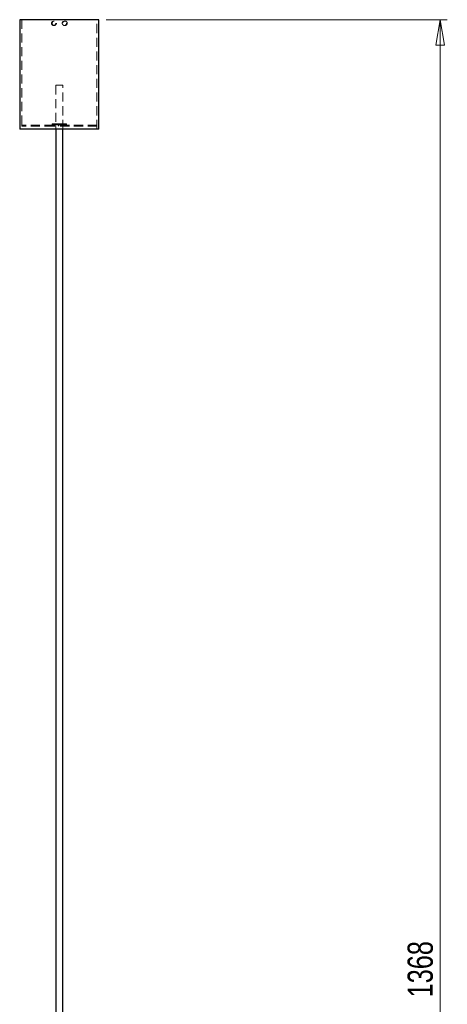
# Model space of a CAD drawing. Header units: millimetres. Extents: x 624 to 866, y 309 to 728.
# Tile 24 of 41: x 654 to 713, y 446 to 583. Entities that reach past the tile are written whole.
import ezdxf

# ---------------------------------------------------------------- set-up
doc = ezdxf.new("R2010")
doc.units = ezdxf.units.MM
doc.linetypes.add('HIDDEN', pattern=[1.905, 1.27, -0.635])
doc.styles.add('SLDTEXTSTYLE0', font='TXT', dxfattribs={"width": 0.75})
doc.dimstyles.new('SLDDIMSTYLE0', dxfattribs={"dimtxt": 3.5, "dimasz": 3.556, "dimexe": 0, "dimexo": 0.0625, "dimgap": 0.875, "dimtad": 1, "dimdec": 0, "dimlfac": 5, "dimrnd": 1e-09, "dimzin": 12, "dimdsep": 46, "dimtxsty": 'SLDTEXTSTYLE0', "dimblk1": 'CLOSED', "dimblk2": 'CLOSED', "dimsah": 1, "dimcen": 0.09, "dimadec": 0, "dimazin": 3, "dimtfac": 1, "dimtdec": 0, "dimtofl": 0, "dimtmove": 0, "dimatfit": 3, "dimldrblk": 'CLOSED', "dimfxl": 0, "dimfrac": 2, "dimtolj": 1, "dimtzin": 12, "dimarcsym": 0})

# ---------------------------------------------------------------- blocks, each defined once
blk = doc.blocks.new('_Closed')
at = {"color": 0, "linetype": 'ByBlock', "lineweight": -2}
for p, q in [((-1, 0.166667), (0, 0)), ((-1, 0.166667), (-1, -0.166667)), ((0, 0), (-1, -0.166667)), ((0, 0), (-1, 0))]:
    blk.add_line(p, q, dxfattribs=at)
blk = doc.blocks.new('_D')
at = {"color": 7, "linetype": 'Continuous', "lineweight": 0}
for p, q in [((665.55, 582.8), (712.89, 582.8)), ((711.89, 582.8), (711.89, 309.16)), ((676.05, 309.16), (712.89, 309.16))]:
    blk.add_line(p, q, dxfattribs=at)
at = {"color": 7, "linetype": 'Continuous', "lineweight": 18, "xscale": 3.556, "yscale": 3.556}
for p, rotation in [((711.89, 582.8, 1.41), 90.00000000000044), ((711.89, 309.16, 1.41), 270.0000000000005)]:
    blk.add_blockref('_Closed', p, dxfattribs=dict(at, rotation=rotation))
at = {"color": 7, "linetype": 'Continuous', "lineweight": 18, "insert": (707.38, 446.95), "char_height": 3.5, "attachment_point": 1, "rotation": 90, "style": 'SLDTEXTSTYLE0'}
blk.add_mtext('1368', dxfattribs=at)

msp = doc.modelspace()

# ---------------------------------------------------------------- linework, layer by layer
at = {"color": 7, "linetype": 'Continuous', "lineweight": 25}
for p, q in [((653.55, 582.8), (653.55, 567.6)), ((658.21, 582.8), (653.55, 582.8)), ((664.55, 582.8), (658.21, 582.8)), ((664.55, 567.6), (664.55, 582.8)), ((658.21, 567.6), (653.55, 567.6)), ((664.55, 567.6), (658.21, 567.6)), ((658.55, 567.6), (658.55, 407.98)), ((659.55, 407.98), (659.55, 567.6))]:
    msp.add_line(p, q, dxfattribs=at)
at = {"color": 7, "linetype": 'HIDDEN', "lineweight": 18}
for p, q in [((653.85, 582.8), (653.85, 567.6)), ((658.35, 582.6), (658.25, 582.6)), ((658.25, 582), (658.35, 582)), ((659.84, 582.6), (659.75, 582.6)), ((659.75, 582), (659.84, 582)), ((664.25, 567.6), (664.25, 582.8)), ((659.05, 573.68), (658.55, 573.68)), ((658.55, 573.68), (658.55, 567.6)), ((659.55, 573.68), (659.05, 573.68)), ((659.55, 567.6), (659.55, 573.68)), ((658.25, 568.16), (653.85, 568.16)), ((653.85, 568.16), (653.85, 568)), ((658.25, 568), (653.85, 568)), ((658.05, 568.34), (658.9, 568.34)), ((658.05, 568.34), (658.05, 568.18)), ((658.05, 568.18), (658.9, 568.18)), ((664.25, 568.16), (658.25, 568.16)), ((664.25, 568), (658.25, 568)), ((658.9, 568.18), (658.9, 568.34)), ((658.9, 568.34), (660.05, 568.34)), ((658.9, 568.18), (660.05, 568.18)), ((660.05, 568.18), (660.05, 568.34)), ((664.25, 568), (664.25, 568.16))]:
    msp.add_line(p, q, dxfattribs=at)
for centre in [(658.34, 582.3), (659.75, 582.3)]:
    msp.add_circle(centre, 0.299, dxfattribs=at)
for centre, radius, start, end in [((658.28, 568.17), 0.171, 270, 90), ((658.28, 568.17), 0.011, 270, 90), ((658.49, 568.17), 0.472, 338.7412, 21.2588), ((658.9, 568.17), 0.0303, 338.7412, 21.2588), ((659.82, 568.17), 0.171, 90, 270), ((659.82, 568.17), 0.011, 90, 270)]:
    msp.add_arc(centre, radius, start, end, dxfattribs=at)
for points, knots in [([(658.55, 582.3), (658.55, 582.33), (658.54, 582.4), (658.49, 582.49), (658.41, 582.56), (658.32, 582.6), (658.22, 582.6), (658.12, 582.57), (658.04, 582.51), (657.98, 582.43), (657.95, 582.33), (657.96, 582.23), (658, 582.13), (658.07, 582.06), (658.16, 582.01), (658.26, 581.99), (658.36, 582.01), (658.44, 582.06), (658.51, 582.14), (658.55, 582.22), (658.55, 582.28), (658.55, 582.3)], [0, 0, 0, 0, 0.053628, 0.107253, 0.160935, 0.214654, 0.268311, 0.321906, 0.375533, 0.429238, 0.482944, 0.536573, 0.590167, 0.643822, 0.69754, 0.751224, 0.80483, 0.858436, 0.91212, 0.965838, 1, 1, 1, 1]), ([(659.84, 582), (659.81, 582), (659.74, 582.01), (659.65, 582.06), (659.59, 582.14), (659.55, 582.23), (659.54, 582.33), (659.57, 582.43), (659.63, 582.52), (659.71, 582.57), (659.81, 582.6), (659.91, 582.6), (660.01, 582.56), (660.08, 582.49), (660.13, 582.4), (660.14, 582.3), (660.13, 582.2), (660.08, 582.11), (660, 582.04), (659.92, 582), (659.86, 582), (659.84, 582)], [0, 0, 0, 0, 0.053628, 0.107254, 0.160935, 0.214654, 0.268311, 0.321905, 0.375532, 0.429237, 0.482944, 0.536573, 0.590167, 0.643822, 0.69754, 0.751224, 0.80483, 0.858436, 0.91212, 0.965838, 1, 1, 1, 1])]:
    msp.add_open_spline(points, degree=3, knots=knots, dxfattribs=at)

# ---------------------------------------------------------------- dimensions: what is measured, and where the dimension line sits
at = {"color": 7, "linetype": 'Continuous', "lineweight": 18}
dim = msp.add_linear_dim(base=(711.89, 309.16), p1=(664.55, 582.8), p2=(675.05, 309.16), angle=90, dimstyle='SLDDIMSTYLE0', dxfattribs=at)
dim.commit()
dim.dimension.update_dxf_attribs({"geometry": '_D', "text_midpoint": (711.89, 452.12), "dimtype": 160})

doc.saveas('drawing.dxf')
